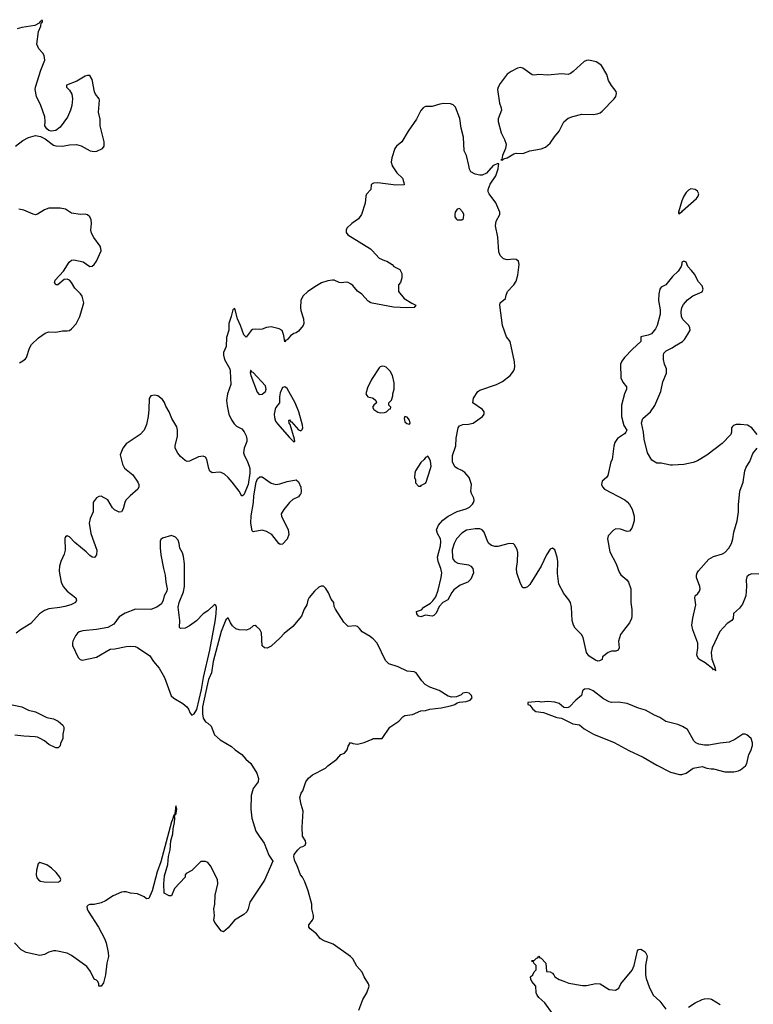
# Model space of a CAD drawing. Header units: inches. Extents: x 2323201 to 2563958, y 895391 to 1023096.
# Tile 88 of 196: x 2426892 to 2433362, y 1002609 to 1011286. Entities that reach past the tile are written whole.
import ezdxf

# ---------------------------------------------------------------- set-up
doc = ezdxf.new("R2010")
doc.units = ezdxf.units.IN
doc.header["$MEASUREMENT"] = 0
for name, color, linetype in [('C4020', 7, 'Continuous'), ('C4021', 7, 'Continuous'), ('C4030', 7, 'Continuous'), ('C4031', 7, 'Continuous')]:
    doc.layers.add(name, color=color, linetype=linetype)

msp = doc.modelspace()

# ---------------------------------------------------------------- linework, layer by layer
at = {"layer": 'C4020', "color": 5}
for points, elevation in [([(2429999.9, 1009840.1), (2429990.5, 1009830), (2429987.7, 1009790), (2429950, 1009748.7), (2429944.4, 1009730), (2429939.3, 1009670), (2429905.5, 1009570), (2429880.7, 1009530), (2429821, 1009490), (2429776, 1009450), (2429770.8, 1009430), (2429770.8, 1009410), (2429786.8, 1009390), (2429987.1, 1009267.1), (2430000, 1009253)], 120), ([(2426890, 1008262.9), (2426920.7, 1008279.3), (2426942.2, 1008297.8), (2426950.9, 1008310), (2426979.4, 1008390), (2426996.8, 1008423.2), (2427056.9, 1008483.1), (2427117.8, 1008522.2), (2427150, 1008535.3), (2427210, 1008532.2), (2427270, 1008543.8), (2427310, 1008543), (2427330, 1008547.7), (2427350, 1008560.7), (2427390, 1008604.9), (2427421, 1008670), (2427453, 1008770), (2427456.3, 1008790), (2427442.9, 1008850), (2427429.5, 1008870), (2427379.6, 1008919.6), (2427348.7, 1008970), (2427330, 1008991), (2427310, 1008999.8), (2427283.6, 1008996.4), (2427228.9, 1008948.9), (2427210, 1008948), (2427199, 1008970), (2427204, 1008990), (2427279.3, 1009070), (2427329.5, 1009150.5), (2427350, 1009166.8), (2427370, 1009170.7), (2427450.7, 1009150.7), (2427510, 1009111), (2427530, 1009114), (2427550, 1009127.7), (2427570, 1009157.3), (2427609.7, 1009250), (2427608.6, 1009270), (2427600.3, 1009290), (2427545.9, 1009365.9), (2427525.3, 1009405.3), (2427519.8, 1009430), (2427525.1, 1009490), (2427522.5, 1009522.5), (2427510, 1009549.4), (2427490, 1009565.6), (2427470, 1009571.3), (2427429.6, 1009569.6), (2427350, 1009579.5), (2427294.9, 1009614.9), (2427250, 1009624.5), (2427150, 1009623.7), (2427111.3, 1009610), (2427050, 1009571.8), (2427030, 1009567.3), (2427010, 1009571.8), (2426930, 1009607.3), (2426883.5, 1009616.5)], 120), ([(2430000, 1008787.5), (2429990, 1008789.3), (2429964.4, 1008804.4), (2429910, 1008866), (2429870, 1008892.7), (2429830, 1008942.7), (2429810, 1008959.3), (2429790, 1008969.3), (2429770, 1008972.7), (2429730, 1008966), (2429710, 1008969.3), (2429666, 1008990), (2429650, 1008991.5), (2429610, 1008984.4), (2429554.1, 1008965.9), (2429510, 1008941.1), (2429432.4, 1008890), (2429390.3, 1008850), (2429371.7, 1008810), (2429367, 1008750), (2429370, 1008722), (2429395.5, 1008650), (2429399.3, 1008610), (2429392.4, 1008590), (2429350, 1008540.9), (2429330, 1008527), (2429310, 1008520.7), (2429280.5, 1008499.5), (2429250, 1008464.2), (2429238, 1008462), (2429230, 1008448), (2429222.7, 1008502.7), (2429205.7, 1008545.7), (2429181.4, 1008561.4), (2429110, 1008579.5), (2429070, 1008573.6), (2429030, 1008557.4), (2429010, 1008554.6), (2428970, 1008558.7), (2428945.5, 1008554.5), (2428933.9, 1008546.1), (2428890, 1008487.6), (2428870, 1008507.6), (2428840.4, 1008590), (2428812.2, 1008650), (2428790, 1008742), (2428771.8, 1008728.2), (2428757.9, 1008670), (2428737, 1008610), (2428735.9, 1008550), (2428715.8, 1008484.2), (2428714, 1008406), (2428690, 1008352.7), (2428689.5, 1008329.5), (2428698.8, 1008290), (2428744.4, 1008210), (2428749, 1008190), (2428752.6, 1008070), (2428725, 1007990), (2428716.8, 1007930), (2428721.6, 1007881.6), (2428737.5, 1007810), (2428759.5, 1007759.5), (2428783, 1007723), (2428804.6, 1007704.6), (2428850, 1007678.9), (2428872.7, 1007652.7), (2428890, 1007617.3), (2428896.5, 1007590), (2428896.5, 1007570), (2428872.1, 1007510), (2428866.2, 1007470), (2428870.2, 1007450), (2428901.5, 1007390), (2428915.8, 1007350), (2428920.7, 1007330), (2428921.1, 1007290), (2428905.5, 1007190), (2428870, 1007098.4), (2428850, 1007086.6), (2428828, 1007130), (2428766.6, 1007210), (2428731.7, 1007251.7), (2428699.6, 1007279.6), (2428670, 1007295.5), (2428650, 1007299.8), (2428590, 1007293.6), (2428570, 1007306), (2428558.9, 1007330), (2428542, 1007410), (2428530, 1007431.8), (2428510, 1007438.4), (2428470, 1007434.5), (2428390, 1007396), (2428370, 1007392.7), (2428350, 1007400.9), (2428310, 1007436.2), (2428285.4, 1007465.4), (2428263.8, 1007510), (2428262.2, 1007530), (2428283.7, 1007616.3), (2428284.8, 1007670), (2428277.5, 1007697.5), (2428233.5, 1007770), (2428209.7, 1007830), (2428180.5, 1007880.5), (2428170, 1007911.5), (2428150, 1007939.7), (2428110, 1007972.6), (2428082, 1007978), (2428048.7, 1007971.3), (2428032.8, 1007947.2), (2428031.7, 1007851.7), (2428026, 1007790), (2428010, 1007719), (2427990.3, 1007670), (2427954.4, 1007630), (2427831.4, 1007548.6), (2427801.6, 1007510), (2427778, 1007450), (2427799.6, 1007370), (2427815.1, 1007335.1), (2427890, 1007275.8), (2427935.3, 1007210), (2427942, 1007190), (2427942, 1007170), (2427932.7, 1007150), (2427864.9, 1007090), (2427829.2, 1007050.8), (2427818.3, 1007030), (2427804.8, 1006975.2), (2427790, 1006949.3), (2427770, 1006944.5), (2427727.5, 1006967.5), (2427710, 1006984.5), (2427670, 1007053.3), (2427610, 1007086.6), (2427590, 1007085.2), (2427570, 1007073.2), (2427542.4, 1007037.6), (2427539.1, 1007030), (2427540.3, 1006950), (2427513, 1006890), (2427503.5, 1006850), (2427519, 1006759), (2427573.7, 1006610), (2427570.3, 1006569.7), (2427552.2, 1006547.8), (2427530, 1006549.5), (2427510, 1006563.6), (2427477.3, 1006597.3), (2427377.3, 1006677.3), (2427330, 1006729.6), (2427310, 1006737.6), (2427297.3, 1006730), (2427290, 1006715.3), (2427291.8, 1006610), (2427284, 1006576), (2427254.7, 1006510), (2427243.8, 1006470), (2427240.7, 1006430), (2427245.4, 1006390), (2427258.2, 1006330), (2427275.8, 1006290), (2427310, 1006248.9), (2427386, 1006190), (2427393.4, 1006170), (2427384.9, 1006150), (2427342, 1006130), (2427290, 1006114.8), (2427245.2, 1006105.2), (2427150, 1006095.3), (2427110, 1006079.2), (2427065.3, 1006050), (2426990, 1005964.7), (2426900.5, 1005910), (2426860.2, 1005879.8)], 120), ([(2430000, 1008124.3), (2429990.4, 1008110), (2429958, 1008042), (2429945.5, 1007990), (2429952.8, 1007972.8), (2429963.4, 1007963.4), (2430000, 1007953.3)], 140), ([(2430000, 1005836.7), (2429983.5, 1005850), (2429913.7, 1005890), (2429890, 1005922), (2429870, 1005939.5), (2429850, 1005945.1), (2429790, 1005939), (2429750, 1005975.3), (2429676, 1006090), (2429664.7, 1006115.3), (2429661.2, 1006150), (2429640.1, 1006180.1), (2429615.3, 1006235.3), (2429593.3, 1006273.3), (2429570, 1006294), (2429550, 1006293.2), (2429530, 1006286), (2429490.7, 1006250), (2429445.8, 1006194.1), (2429433, 1006170), (2429423, 1006130), (2429400.5, 1006090), (2429377.3, 1006030), (2429301.1, 1005938.9), (2429224.1, 1005875.9), (2429190, 1005837.2), (2429110, 1005764), (2429073.2, 1005746.8), (2429050, 1005749), (2429030, 1005768.7), (2429023.9, 1005883.9), (2429010, 1005913.2), (2428979.1, 1005939.1), (2428970, 1005946), (2428950, 1005942.9), (2428921.1, 1005918.9), (2428890, 1005906), (2428827.9, 1005907.9), (2428799.1, 1005919.1), (2428770, 1005942.9), (2428749.7, 1005970), (2428730, 1006015.3), (2428710, 1005997.6), (2428670, 1005895.6), (2428599.6, 1005630), (2428583.7, 1005530), (2428558.1, 1005470), (2428547.5, 1005432.5), (2428503.2, 1005230), (2428504.2, 1005170), (2428510.5, 1005130), (2428530, 1005097.3), (2428550, 1005087.3), (2428580.5, 1005060.5), (2428610, 1004984.7), (2428660.5, 1004940.5), (2428759.8, 1004879.8), (2428791.3, 1004850), (2428851, 1004810), (2428886, 1004770), (2428931, 1004730), (2428984.5, 1004644.5), (2428998, 1004598), (2428994.8, 1004570), (2428951.3, 1004510), (2428934.8, 1004450), (2428930.6, 1004330), (2428939.1, 1004250), (2428975.9, 1004135.9), (2429002.8, 1004090), (2429047.3, 1004030), (2429090, 1003922), (2429124.7, 1003870), (2429050, 1003702), (2428922.8, 1003510), (2428906.8, 1003450), (2428895.2, 1003424.8), (2428870, 1003399.3), (2428786.8, 1003350), (2428730, 1003284), (2428690, 1003248.7), (2428670, 1003255.3), (2428614, 1003330), (2428605.2, 1003350), (2428609, 1003390), (2428605.2, 1003450), (2428613.2, 1003490), (2428617.2, 1003570), (2428638, 1003670), (2428637, 1003710), (2428574, 1003830), (2428550, 1003858), (2428530, 1003868), (2428490, 1003866), (2428410, 1003788), (2428359.6, 1003760.4), (2428352, 1003750), (2428350.9, 1003729.1), (2428258, 1003630), (2428230, 1003566), (2428210, 1003566), (2428167.3, 1003587.3), (2428162.6, 1003670), (2428170, 1003742), (2428199.2, 1003840.8), (2428203.5, 1003910), (2428218.5, 1003970), (2428225.7, 1004050), (2428242, 1004110), (2428245.4, 1004154.6), (2428257.2, 1004210), (2428260.9, 1004250), (2428258, 1004278), (2428250, 1004275.3), (2428241.1, 1004238.9), (2428230, 1004217.2), (2428136.6, 1003863.4), (2428105, 1003775), (2428059, 1003610), (2428030, 1003541.2), (2428010, 1003539), (2427990, 1003557.2), (2427930, 1003581.2), (2427870, 1003589), (2427830, 1003601.2), (2427810, 1003601.2), (2427790, 1003597.2), (2427716.7, 1003563.3), (2427650, 1003521.2), (2427610, 1003502.7), (2427550, 1003489.4), (2427510.8, 1003489.2), (2427496.9, 1003483.1), (2427484.7, 1003470), (2427486, 1003450), (2427494.8, 1003430), (2427586.8, 1003290), (2427639.3, 1003190), (2427654, 1003150), (2427673.7, 1003066.3), (2427676.3, 1003030), (2427661.6, 1002970), (2427650, 1002868), (2427630, 1002798), (2427610, 1002768.7), (2427589.1, 1002769.1), (2427588.7, 1002790), (2427582, 1002810), (2427570, 1002822), (2427549.1, 1002829.1), (2427517.5, 1002897.5), (2427483.2, 1002943.2), (2427350, 1003039), (2427310, 1003059), (2427210, 1003079), (2427190, 1003079), (2427150, 1003069), (2427110, 1003049.2), (2427070, 1003039), (2426950, 1003065.2), (2426904, 1003090), (2426845.2, 1003150)], 140), ([(2426770, 1005261.1), (2426910, 1005230.3), (2426970, 1005202.4), (2427030, 1005184.9), (2427130, 1005136.3), (2427190, 1005126), (2427230, 1005104.7), (2427271.3, 1005070), (2427281, 1005050), (2427281, 1005030), (2427271.3, 1004990), (2427272, 1004950), (2427252.7, 1004907.3), (2427250, 1004886), (2427232, 1004868), (2427210, 1004869), (2427150, 1004897.2), (2427109.5, 1004929.5), (2427071.9, 1004951.9), (2427050, 1004962.7), (2427027.2, 1004967.2), (2426930, 1004972), (2426850, 1004981.6)], 120), ([(2429883.2, 1002556.8), (2429917.2, 1002650), (2429954, 1002710), (2429975.3, 1002770), (2429968.7, 1002790), (2429929.2, 1002850), (2429911.7, 1002891.7), (2429864.8, 1002944.8), (2429829.6, 1003009.6), (2429810, 1003029.3), (2429657.5, 1003137.5), (2429568.7, 1003170), (2429542, 1003190), (2429509.3, 1003229.3), (2429454.2, 1003274.2), (2429441.2, 1003290), (2429441.2, 1003310), (2429474, 1003350), (2429482, 1003370), (2429482, 1003390), (2429469, 1003450), (2429468.4, 1003491.6), (2429437.2, 1003610), (2429406.8, 1003686.8), (2429385.2, 1003730), (2429369.3, 1003750), (2429336.6, 1003836.6), (2429319.3, 1003870), (2429309, 1003910), (2429314, 1003930), (2429344, 1003970), (2429367, 1003993), (2429390, 1003998.8), (2429408.7, 1004010), (2429415.1, 1004030), (2429412, 1004050), (2429386, 1004090), (2429382.7, 1004170), (2429393.2, 1004310), (2429373.2, 1004370), (2429364, 1004430), (2429374, 1004470), (2429388.7, 1004490), (2429415.3, 1004570), (2429438.6, 1004601.4), (2429475.3, 1004630), (2429588.7, 1004690), (2429608.7, 1004710), (2429689.4, 1004770.6), (2429724, 1004810), (2429756.9, 1004823.1), (2429780.7, 1004850), (2429790, 1004884.7), (2429810, 1004916), (2429830, 1004906), (2429870, 1004901), (2429930, 1004916), (2430000, 1004946.6)], 140)]:
    msp.add_lwpolyline(points, dxfattribs=dict(at, elevation=elevation))
for points, elevation in [([(2428930, 1008195.4), (2428926.2, 1008193.8), (2428924.6, 1008175.4), (2428929.6, 1008150), (2428984.9, 1008004.9), (2429004.3, 1007984.3), (2429030, 1007985.4), (2429059.2, 1008010), (2429066.8, 1008030), (2429058.4, 1008058.4), (2428950, 1008177.4), (2428940.9, 1008180.9)], 140), ([(2429230, 1008051.9), (2429210, 1008045), (2429190, 1007998.4), (2429183.6, 1007963.6), (2429183.5, 1007910), (2429150, 1007866.9), (2429145.3, 1007854.7), (2429137.3, 1007810), (2429139.1, 1007779.1), (2429148.7, 1007748.7), (2429165, 1007725), (2429270, 1007602.8), (2429310, 1007566), (2429317.2, 1007570), (2429315.8, 1007590), (2429277.3, 1007717.3), (2429269.1, 1007730), (2429265.6, 1007754.4), (2429270, 1007760.7), (2429283.4, 1007743.4), (2429290, 1007743.1), (2429350, 1007672), (2429370, 1007661.3), (2429384.2, 1007675.8), (2429388.3, 1007690), (2429386.1, 1007713.9), (2429353.4, 1007830), (2429320.2, 1007910), (2429250, 1008034.6)], 140), ([(2429150, 1007188.9), (2429185.7, 1007194.3), (2429250, 1007217.4), (2429330, 1007230.3), (2429350, 1007214.4), (2429370, 1007166), (2429375.1, 1007130), (2429370, 1007107.8), (2429362.7, 1007097.3), (2429350, 1007082), (2429302, 1007058), (2429270, 1007029.7), (2429220.3, 1006970), (2429199.3, 1006930), (2429201.6, 1006910), (2429260.3, 1006790), (2429267, 1006750), (2429250, 1006709.4), (2429210, 1006665.2), (2429190, 1006662), (2429178, 1006670), (2429115.1, 1006750), (2429070, 1006776.9), (2429030, 1006787.4), (2428950, 1006772.7), (2428942.8, 1006782.8), (2428931.9, 1006850), (2428933.4, 1006913.4), (2428953.2, 1007030), (2428955.7, 1007090), (2428976.5, 1007210), (2428990, 1007240.9), (2429010, 1007258), (2429030, 1007256.5), (2429110, 1007200.3)], 120), ([(2428230, 1006739), (2428150, 1006717.2), (2428136.3, 1006703.7), (2428130.6, 1006689.4), (2428130.5, 1006630.5), (2428138, 1006570), (2428159.3, 1006450), (2428174.9, 1006390), (2428180.5, 1006330), (2428193.4, 1006270), (2428190.6, 1006249.4), (2428164.7, 1006210), (2428157.3, 1006170), (2428141.6, 1006138.4), (2428101, 1006110), (2428050, 1006089.6), (2427914, 1006090), (2427823.4, 1006056.6), (2427770, 1006024), (2427721.6, 1005958.4), (2427670.4, 1005929.6), (2427568.7, 1005911.3), (2427450, 1005899.6), (2427418, 1005890), (2427401.3, 1005878.7), (2427384.1, 1005855.9), (2427360.7, 1005810), (2427356.3, 1005790), (2427359.1, 1005770), (2427406.6, 1005666.6), (2427426.2, 1005646.2), (2427443, 1005643), (2427570, 1005668.2), (2427690, 1005737.3), (2427730, 1005740.7), (2427830, 1005762), (2427870, 1005764.9), (2427910, 1005762), (2427930, 1005753.4), (2428038.8, 1005678.8), (2428070.7, 1005630), (2428122, 1005570), (2428167.7, 1005490), (2428228.1, 1005328.1), (2428250, 1005306), (2428330, 1005258.8), (2428366.8, 1005230), (2428380.5, 1005210), (2428394.4, 1005174.4), (2428410, 1005157.3), (2428430, 1005167.3), (2428452.9, 1005207.1), (2428496.5, 1005383.5), (2428513.7, 1005490), (2428568.1, 1005730), (2428616.7, 1005983.3), (2428626.1, 1006050), (2428628.2, 1006108.2), (2428622.9, 1006122.9), (2428610, 1006132), (2428550, 1006075.1), (2428510.6, 1006049.4), (2428450, 1005989), (2428390, 1005944), (2428350, 1005924), (2428310, 1005922), (2428302, 1005930), (2428305.2, 1005990), (2428289.4, 1006110), (2428298, 1006150), (2428337.5, 1006242.5), (2428346, 1006290), (2428346, 1006490), (2428335.6, 1006555.6), (2428326.5, 1006586.5), (2428302.9, 1006630), (2428299.5, 1006670), (2428290, 1006698), (2428265.6, 1006725.6)], 140), ([(2428270, 1004358), (2428261, 1004290), (2428261, 1004281), (2428270, 1004278), (2428277, 1004330)], 140), ([(2427070, 1003859), (2427054, 1003846), (2427040.4, 1003790), (2427037.6, 1003750), (2427044, 1003724), (2427062.3, 1003702.3), (2427074.4, 1003694.4), (2427108.5, 1003688.5), (2427230, 1003686), (2427250, 1003694), (2427254, 1003710), (2427246, 1003730), (2427214.5, 1003770), (2427172.3, 1003810), (2427130, 1003837)], 140)]:
    msp.add_lwpolyline(points, close=True, dxfattribs=dict(at, elevation=elevation))
at = {"layer": 'C4021', "color": 5, "elevation": 120}
msp.add_lwpolyline([(2426855.1, 1010170), (2426920, 1010220), (2426970, 1010247.1), (2427030, 1010264), (2427076.4, 1010256.4), (2427115.6, 1010235.6), (2427190, 1010179.3), (2427210, 1010173), (2427270, 1010170.5), (2427330, 1010183.8), (2427394, 1010186), (2427434.4, 1010174.4), (2427514, 1010130), (2427550, 1010123.9), (2427571.7, 1010128.3), (2427622, 1010150), (2427638, 1010170), (2427637.6, 1010210), (2427602.9, 1010350), (2427600.9, 1010410), (2427587.6, 1010470), (2427595.9, 1010575.9), (2427592.3, 1010590), (2427560.9, 1010630), (2427552.3, 1010650), (2427530, 1010758), (2427510, 1010793.2), (2427490, 1010795.1), (2427470, 1010787.3), (2427395.9, 1010744.1), (2427304, 1010710), (2427304.9, 1010690), (2427330, 1010666), (2427351.4, 1010630), (2427356.5, 1010590), (2427351.1, 1010530), (2427339.7, 1010490), (2427313.1, 1010426.9), (2427250, 1010338), (2427210.4, 1010309.6), (2427170, 1010303.6), (2427149.6, 1010309.7), (2427130, 1010322.7), (2427112.7, 1010350), (2427118, 1010390), (2427112.6, 1010430), (2427079.1, 1010530), (2427039.1, 1010610), (2427028.5, 1010670), (2427030.9, 1010690), (2427078.7, 1010841.3), (2427113.1, 1010930), (2427108, 1010970), (2427096.9, 1010990), (2427060.7, 1011030), (2427042, 1011070), (2427057.6, 1011182.4), (2427077.2, 1011230), (2427082, 1011258), (2427090, 1011262), (2427092.7, 1011270), (2427090, 1011286), (2427085.4, 1011274.6), (2427074, 1011270), (2427074, 1011266), (2427070, 1011268), (2427063.5, 1011256.5), (2427024.5, 1011235.5), (2426910, 1011217), (2426870, 1011206)], dxfattribs=at)
at = {"layer": 'C4030', "color": 5}
for points, elevation in [([(2430176.9, 1010000), (2430177.5, 1009997.5), (2430217.8, 1009937.8), (2430266.8, 1009890), (2430281, 1009850), (2430282, 1009830), (2430210, 1009827.1), (2430051.7, 1009848.3), (2430013.5, 1009846.5), (2429999.9, 1009840.1)], 120), ([(2433394.5, 1007630), (2433349.4, 1007690), (2433310, 1007711.3), (2433250, 1007718.9), (2433210, 1007718.7), (2433186.8, 1007710), (2433178.8, 1007701.2), (2433170.7, 1007690), (2433170.7, 1007650), (2433162.8, 1007630), (2433086, 1007550), (2432952.5, 1007447.5), (2432870, 1007397.2), (2432830, 1007382.7), (2432750, 1007366), (2432650, 1007359), (2432630, 1007359), (2432550, 1007379), (2432510, 1007379), (2432465.6, 1007405.6), (2432429.3, 1007469.3), (2432399, 1007590), (2432394, 1007650), (2432374.6, 1007734.6), (2432387.2, 1007772.8), (2432454, 1007830), (2432493.8, 1007886.2), (2432546.6, 1008010), (2432564.1, 1008095.9), (2432595.3, 1008170), (2432595.3, 1008210), (2432579, 1008250), (2432569.2, 1008290), (2432569, 1008330), (2432573.6, 1008346.4), (2432592.9, 1008367.1), (2432647.3, 1008392.7), (2432665.2, 1008410), (2432737.2, 1008450), (2432753.4, 1008466.6), (2432785.6, 1008514.4), (2432803.7, 1008550), (2432802.9, 1008570), (2432794, 1008590), (2432742, 1008642), (2432727.8, 1008667.8), (2432725.1, 1008710), (2432730.9, 1008750), (2432744.8, 1008775.2), (2432782.4, 1008817.6), (2432829, 1008851), (2432910, 1008888.9), (2432919.1, 1008910), (2432910, 1008939.6), (2432877.2, 1008977.2), (2432842, 1009042), (2432816.5, 1009076.5), (2432784, 1009110), (2432768.4, 1009148.4), (2432750, 1009158), (2432732, 1009148), (2432732, 1009132), (2432724, 1009110), (2432699.1, 1009070), (2432650, 1009021.6), (2432590, 1008949.3), (2432550.4, 1008929.6), (2432538.4, 1008910), (2432529.1, 1008870.9), (2432526.8, 1008810), (2432539.3, 1008730), (2432540.2, 1008690), (2432514, 1008590), (2432499.3, 1008560.7), (2432462.6, 1008517.4), (2432434.4, 1008505.6), (2432371, 1008490), (2432370, 1008449), (2432296.8, 1008383.2), (2432226.8, 1008310), (2432202.8, 1008277.2), (2432190.6, 1008250), (2432194, 1008130), (2432210.5, 1008090.5), (2432242, 1008050), (2432242, 1008030), (2432224.9, 1007990), (2432200.7, 1007890), (2432198.8, 1007790), (2432221, 1007710), (2432246, 1007670), (2432238, 1007650), (2432224.5, 1007635.5), (2432163.5, 1007596.5), (2432139.8, 1007560.2), (2432131.1, 1007528.9), (2432116, 1007410), (2432106, 1007390), (2432078.8, 1007270), (2432066, 1007250), (2432030, 1007219), (2432023, 1007190), (2432030.5, 1007170), (2432050.6, 1007150), (2432230, 1007053.4), (2432250, 1007038.4), (2432270, 1007013), (2432292.1, 1006972.1), (2432310.3, 1006910), (2432310.3, 1006870), (2432299.6, 1006830), (2432290, 1006803.7), (2432270, 1006778.7), (2432250, 1006774.3), (2432190, 1006795.6), (2432150, 1006797.7), (2432130, 1006787.8), (2432082.3, 1006737.7), (2432074.9, 1006710), (2432096.2, 1006596.2), (2432151.6, 1006490), (2432177.8, 1006417.8), (2432193.5, 1006393.5), (2432247.3, 1006350), (2432262, 1006330), (2432282, 1006270), (2432282, 1006150), (2432290.6, 1006089.4), (2432290.8, 1006030), (2432286.8, 1006010), (2432270, 1005969.2), (2432215.8, 1005904.2), (2432191.8, 1005868.2), (2432173.4, 1005810), (2432177.3, 1005750), (2432170.7, 1005729.3), (2432150, 1005722), (2432110, 1005722), (2432082, 1005710), (2432032, 1005670), (2432030, 1005648), (2432004.7, 1005635.3), (2431990, 1005634), (2431970, 1005641.2), (2431924, 1005670), (2431910, 1005681.2), (2431890, 1005709), (2431862.6, 1005842.6), (2431847.9, 1005868), (2431790, 1005922.9), (2431775.8, 1005950), (2431765.4, 1005990), (2431759.2, 1006110), (2431749, 1006149), (2431734.6, 1006174.6), (2431689.7, 1006230), (2431646.4, 1006310), (2431633.6, 1006406.4), (2431638, 1006510), (2431630.7, 1006550.7), (2431610, 1006613.2), (2431590, 1006629.2), (2431570, 1006619), (2431539.1, 1006570), (2431490, 1006468.7), (2431390, 1006308), (2431370, 1006288), (2431350, 1006278), (2431330, 1006278), (2431310, 1006318), (2431276, 1006410), (2431272.7, 1006450), (2431280.9, 1006510), (2431283.7, 1006590), (2431278, 1006618), (2431257, 1006657), (2431245.6, 1006665.6), (2431210, 1006669.3), (2431110, 1006643.7), (2431083.2, 1006643.2), (2431052.1, 1006652.1), (2431030, 1006669.2), (2431018, 1006690), (2430989.3, 1006770), (2430969.6, 1006789.6), (2430950, 1006797.6), (2430910, 1006799.6), (2430831.9, 1006788.1), (2430790, 1006761.6), (2430743.7, 1006710), (2430722.6, 1006670), (2430705.7, 1006614.3), (2430707.8, 1006547.8), (2430714.9, 1006530), (2430730.3, 1006510.3), (2430756.5, 1006496.5), (2430850, 1006480.4), (2430870.6, 1006470), (2430887.7, 1006450), (2430893.4, 1006410), (2430870, 1006355.3), (2430844.7, 1006330), (2430776.7, 1006303.3), (2430719.8, 1006260.2), (2430702, 1006238), (2430666.8, 1006173.2), (2430624.7, 1006150), (2430590, 1006115.3), (2430565.4, 1006054.6), (2430545.4, 1006034.6), (2430530, 1006029), (2430470, 1006038), (2430430, 1006024), (2430410, 1006028.7), (2430395.3, 1006050), (2430390, 1006071), (2430435.3, 1006084.7), (2430455.3, 1006110), (2430516.1, 1006143.9), (2430536.6, 1006163.4), (2430561.3, 1006198.7), (2430582.7, 1006257.3), (2430609.7, 1006370), (2430614.3, 1006410), (2430606.9, 1006450), (2430582, 1006510), (2430575.4, 1006550), (2430602.4, 1006650), (2430607, 1006687), (2430602.7, 1006710), (2430578, 1006758), (2430569.1, 1006789.1), (2430584.5, 1006830), (2430623.7, 1006876.3), (2430670, 1006910.4), (2430750, 1006953.1), (2430830, 1006976), (2430858.4, 1006990), (2430884.9, 1007015.1), (2430894.3, 1007030), (2430898.9, 1007050), (2430898, 1007070), (2430875.6, 1007110), (2430869.7, 1007129.7), (2430876.9, 1007190), (2430856.1, 1007250), (2430816.4, 1007296.4), (2430790, 1007314), (2430751.8, 1007330), (2430730, 1007346.9), (2430709.9, 1007389.9), (2430710, 1007446), (2430737.4, 1007530), (2430741.7, 1007598.3), (2430759.3, 1007690), (2430770, 1007706), (2430800.2, 1007719.8), (2430850, 1007722), (2430890, 1007730.6), (2430973.2, 1007790), (2430989.3, 1007810), (2430989.3, 1007830), (2430974, 1007850), (2430888.7, 1007910), (2430894, 1007950), (2430931.9, 1008008.1), (2430950, 1008020.7), (2431097.2, 1008070), (2431150, 1008098.7), (2431218.7, 1008150), (2431246.3, 1008190), (2431254.7, 1008210), (2431258, 1008230), (2431255.6, 1008270), (2431217.2, 1008450), (2431184, 1008490), (2431149.7, 1008589.7), (2431125.1, 1008770), (2431130, 1008791), (2431177.2, 1008830), (2431181.5, 1008858.5), (2431193.2, 1008890), (2431249.3, 1008950), (2431270, 1008981), (2431284.6, 1009035.4), (2431295.8, 1009130), (2431290, 1009159), (2431270, 1009174), (2431250, 1009176.2), (2431189.6, 1009169.6), (2431158.9, 1009178.9), (2431130, 1009209), (2431118.9, 1009238.9), (2431108, 1009370), (2431087.3, 1009470), (2431094.5, 1009510), (2431127.6, 1009570), (2431125.4, 1009590), (2431091.6, 1009671.6), (2431031.7, 1009750), (2431024.7, 1009770), (2431024.1, 1009790), (2431042.3, 1009837.7), (2431091.8, 1009910), (2431112.7, 1009972.7), (2431115, 1010000)], 120), ([(2431068.9, 1010000), (2431007.9, 1009932.1), (2430970, 1009916), (2430950, 1009915.1), (2430910, 1009925.1), (2430870, 1009946), (2430859.3, 1009970), (2430852.7, 1010000)], 120), ([(2430000, 1009253), (2430063.4, 1009183.4), (2430110, 1009162.8), (2430130, 1009158.8), (2430178, 1009130), (2430191.1, 1009111.1), (2430243.6, 1009083.6), (2430262, 1009050), (2430262, 1009010), (2430251.3, 1008970), (2430232, 1008950), (2430231.3, 1008890), (2430282.8, 1008830), (2430350, 1008786.8), (2430384.7, 1008770), (2430372, 1008750), (2430307.6, 1008747.6), (2430190, 1008751.8), (2430000, 1008787.5)], 120), ([(2430000, 1007953.3), (2430010, 1007950.6), (2430033.4, 1007930), (2430038, 1007910), (2430016, 1007890), (2430004, 1007870), (2430016, 1007850), (2430050, 1007826), (2430070, 1007821), (2430110, 1007824.7), (2430126, 1007830), (2430150, 1007854), (2430162, 1007858), (2430166, 1007870), (2430146, 1007890), (2430146, 1007910), (2430170, 1007934), (2430182, 1007970), (2430182, 1007990), (2430194, 1008030), (2430193.6, 1008086.4), (2430179.3, 1008150), (2430159.3, 1008190), (2430122.8, 1008222.8), (2430110, 1008229.6), (2430090, 1008231.3), (2430070, 1008225.4), (2430062.4, 1008217.6), (2430000, 1008124.3)], 140), ([(2433410, 1006400.5), (2433350, 1006402.6), (2433326.3, 1006393.7), (2433305.4, 1006374.6), (2433297.4, 1006350), (2433302.4, 1006290), (2433294.9, 1006210), (2433265.2, 1006134.8), (2433241.1, 1006098.9), (2433186.4, 1006053.6), (2433184.7, 1006010), (2433171.3, 1005990), (2433130, 1005964), (2433065.5, 1005894.5), (2432998, 1005750), (2432990.5, 1005710), (2432994.9, 1005650), (2433019.1, 1005590), (2433024.7, 1005570), (2433022, 1005562), (2433030, 1005548), (2433018, 1005558), (2433010, 1005555.3), (2433004.5, 1005564.5), (2432937.5, 1005617.5), (2432881.2, 1005650), (2432869, 1005670), (2432864, 1005690), (2432873.1, 1005746.9), (2432873.3, 1005790), (2432828.7, 1005910), (2432820.9, 1005950), (2432827.3, 1006012.7), (2432855.1, 1006130), (2432845.2, 1006190), (2432849.1, 1006209.1), (2432872.7, 1006230), (2432886, 1006250), (2432891.6, 1006270), (2432889.5, 1006290), (2432861.6, 1006370), (2432859.6, 1006390), (2432865.6, 1006410), (2432878.4, 1006430), (2432970, 1006530.4), (2433010, 1006555.8), (2433090, 1006578.3), (2433109.8, 1006590.2), (2433144.4, 1006630), (2433169.8, 1006670.2), (2433182, 1006710), (2433189.7, 1006770), (2433219.7, 1006870), (2433229.8, 1006950), (2433229.8, 1007010.2), (2433242, 1007130), (2433271.3, 1007210), (2433285.6, 1007310), (2433298.3, 1007341.7), (2433330, 1007391), (2433357.7, 1007462.3), (2433394.5, 1007510)], 120), ([(2430000, 1004946.6), (2430010, 1004951), (2430087.3, 1004952.7), (2430155.3, 1005050), (2430236.6, 1005103.4), (2430270, 1005141), (2430290, 1005154), (2430357.5, 1005162.5), (2430430, 1005194.4), (2430470, 1005197.6), (2430510, 1005210.3), (2430610, 1005221.1), (2430690, 1005238.4), (2430728.7, 1005250), (2430750, 1005266), (2430770, 1005272), (2430830, 1005278), (2430866, 1005290), (2430882, 1005310), (2430875.3, 1005330), (2430855.3, 1005350), (2430830, 1005358), (2430801, 1005350), (2430784.4, 1005335.6), (2430742.8, 1005317.2), (2430703.4, 1005316.6), (2430670, 1005323.1), (2430590, 1005375.5), (2430510, 1005404.5), (2430468.6, 1005428.6), (2430438.2, 1005458.2), (2430389.5, 1005530), (2430370, 1005538.7), (2430310, 1005545.3), (2430230, 1005582.3), (2430148.7, 1005608.7), (2430119.1, 1005639), (2430043.1, 1005790), (2430010, 1005828.6), (2430000, 1005836.7)], 140), ([(2431590, 1002528.7), (2431522.7, 1002622.7), (2431469.3, 1002670), (2431455.3, 1002690), (2431448, 1002710), (2431444, 1002770), (2431409, 1002810), (2431399, 1002830), (2431398, 1002850), (2431418, 1002870), (2431430, 1002894), (2431447.3, 1002912.7), (2431446, 1002950), (2431426, 1002970), (2431422, 1002982), (2431406, 1002990), (2431410, 1002994), (2431430, 1002994), (2431450, 1003014), (2431462, 1003018), (2431470, 1003034), (2431478, 1003018), (2431490, 1003014), (2431532, 1002970), (2431538, 1002898), (2431570, 1002894), (2431590, 1002882), (2431602, 1002870), (2431611.3, 1002850), (2431650, 1002826), (2431690, 1002814), (2431733.7, 1002793.7), (2431853.9, 1002773.9), (2431890, 1002773.4), (2431971.9, 1002791.9), (2432010, 1002790.3), (2432090, 1002740.4), (2432145.6, 1002734.4), (2432175.3, 1002750), (2432193.2, 1002790), (2432294, 1002910), (2432311.5, 1002950), (2432340.2, 1003079.8), (2432348.9, 1003091.1), (2432370, 1003094), (2432406.8, 1003070), (2432422.5, 1003042.5), (2432424.9, 1003030), (2432410.4, 1002950.4), (2432410.4, 1002870), (2432416.7, 1002836.7), (2432443.1, 1002763.1), (2432479.5, 1002690), (2432536.5, 1002636.5), (2432590, 1002565.5)], 120), ([(2432790, 1002584.7), (2432850, 1002622.9), (2432910, 1002651.2), (2432930, 1002657.3), (2432970, 1002660.3), (2432993.1, 1002653.1), (2433070, 1002608)], 120)]:
    msp.add_lwpolyline(points, dxfattribs=dict(at, elevation=elevation))
for points, elevation in [([(2432810, 1009795.6), (2432790, 1009783.7), (2432770, 1009762.7), (2432748.5, 1009730), (2432730.5, 1009690), (2432702, 1009590), (2432702, 1009582), (2432710, 1009574), (2432715.3, 1009584.7), (2432730, 1009591.3), (2432737.5, 1009602.5), (2432859.7, 1009710), (2432875.4, 1009730), (2432882.4, 1009750), (2432870, 1009776.2), (2432848.7, 1009790)], 120), ([(2430770, 1009622.7), (2430750, 1009615.1), (2430733, 1009590), (2430728.7, 1009570), (2430730.5, 1009550), (2430740.7, 1009530), (2430750, 1009522), (2430790, 1009521), (2430805.2, 1009534.8), (2430809.2, 1009570), (2430799.3, 1009590)], 140), ([(2430290, 1007788), (2430282.8, 1007770), (2430290, 1007742), (2430306.4, 1007726.4), (2430330, 1007722), (2430335.3, 1007730), (2430330, 1007755.3), (2430310, 1007782)], 140), ([(2430490, 1007438), (2430470, 1007428), (2430458, 1007410), (2430430, 1007384), (2430384, 1007310), (2430376, 1007290), (2430372.7, 1007252.7), (2430382, 1007230), (2430383.6, 1007203.6), (2430410, 1007174), (2430430, 1007174), (2430436.4, 1007183.6), (2430470, 1007202), (2430475.3, 1007210), (2430515.1, 1007330), (2430519.3, 1007350), (2430516, 1007396), (2430503.1, 1007423.1)], 140), ([(2431910, 1005388.2), (2431872.7, 1005387.3), (2431861.3, 1005378.7), (2431854, 1005370), (2431846.8, 1005330), (2431798, 1005290), (2431742, 1005230), (2431730, 1005224), (2431710, 1005221.2), (2431690, 1005225.2), (2431650, 1005261.2), (2431611.9, 1005271.9), (2431550, 1005276.2), (2431490, 1005271.8), (2431470, 1005276.2), (2431374, 1005270), (2431374, 1005250), (2431390, 1005244.7), (2431418.8, 1005210), (2431444.7, 1005190), (2431510, 1005179.1), (2431630, 1005137.3), (2431670.6, 1005130.6), (2431770, 1005082), (2431830, 1005070.7), (2431870, 1005036.3), (2431951, 1004990), (2432135.3, 1004915.3), (2432264.4, 1004844.4), (2432390, 1004785.5), (2432510, 1004716.4), (2432630, 1004655.5), (2432710, 1004634), (2432730, 1004634.8), (2432770, 1004646), (2432830, 1004691), (2432910, 1004706), (2432950.7, 1004690.7), (2432990, 1004682.8), (2433010, 1004684), (2433110, 1004658), (2433190, 1004656.3), (2433230, 1004664.9), (2433250, 1004674), (2433294, 1004710), (2433305.2, 1004730), (2433321.2, 1004810), (2433338.6, 1004841.4), (2433353.2, 1004890), (2433353.6, 1004913.6), (2433342, 1004950), (2433303.2, 1004983.2), (2433290, 1004989.2), (2433270, 1004989.3), (2433198.9, 1004941.1), (2433150, 1004919.8), (2433070, 1004911.4), (2432970, 1004892.9), (2432930, 1004892.2), (2432880, 1004900), (2432853.5, 1004913.5), (2432836.9, 1004930), (2432781.2, 1005030), (2432737.5, 1005057.5), (2432696, 1005076), (2432590, 1005100.9), (2432537.1, 1005137.1), (2432490, 1005156.2), (2432410, 1005200.7), (2432350, 1005217.6), (2432250, 1005259.6), (2432170.8, 1005270.8), (2432111, 1005269), (2432090, 1005273.2), (2432039.9, 1005299.9), (2431950, 1005372.8)], 140)]:
    msp.add_lwpolyline(points, close=True, dxfattribs=dict(at, elevation=elevation))
at = {"layer": 'C4031', "color": 5, "elevation": 120}
msp.add_lwpolyline([(2431910, 1010929.6), (2431890, 1010927), (2431870, 1010918), (2431771.6, 1010828.5), (2431750, 1010811.8), (2431730, 1010804.2), (2431670, 1010807.6), (2431550, 1010797.6), (2431470, 1010802), (2431430, 1010797), (2431410, 1010800.7), (2431330, 1010859.3), (2431310, 1010865.2), (2431281.6, 1010858.4), (2431226, 1010830), (2431190, 1010805.2), (2431130, 1010724.5), (2431110.3, 1010690), (2431105.3, 1010670), (2431122.9, 1010550), (2431138, 1010510), (2431140.2, 1010490), (2431112.3, 1010412.3), (2431110.3, 1010390), (2431138.3, 1010290), (2431168.8, 1010230), (2431183.1, 1010190), (2431177.1, 1010150), (2431150.7, 1010090), (2431144.7, 1010055.3), (2431134, 1010050), (2431150, 1010046.8), (2431160.9, 1010059.1), (2431190, 1010068.8), (2431250, 1010104.4), (2431270, 1010110.4), (2431330, 1010106.5), (2431390, 1010130.2), (2431492.1, 1010147.9), (2431530, 1010161.3), (2431570, 1010198.9), (2431607.2, 1010252.8), (2431650, 1010302.7), (2431690, 1010386.4), (2431730, 1010419.4), (2431770, 1010434.3), (2431850, 1010453.1), (2431950, 1010451.3), (2431984.1, 1010455.9), (2432010, 1010465.3), (2432030, 1010479.7), (2432135.1, 1010590), (2432149.6, 1010610), (2432155.6, 1010635.6), (2432153, 1010653), (2432110, 1010705.2), (2432083.7, 1010750), (2432070, 1010802), (2432022, 1010882), (2432000.5, 1010900.5), (2431974.5, 1010914.5)], close=True, dxfattribs=at)
for points in [[(2430852.7, 1010000), (2430832.7, 1010090), (2430811.6, 1010131.6), (2430806.7, 1010250), (2430784.9, 1010330), (2430773.9, 1010413.9), (2430734.5, 1010514.5), (2430714.3, 1010534.3), (2430690, 1010544.4), (2430631.3, 1010548.7), (2430597, 1010543), (2430530, 1010520.4), (2430470, 1010519.6), (2430450.8, 1010510), (2430430, 1010486), (2430390.3, 1010410), (2430317.5, 1010302.5), (2430262.6, 1010210), (2430214.4, 1010170), (2430199.5, 1010150), (2430172.8, 1010070), (2430168.8, 1010030), (2430176.9, 1010000)], [(2431115, 1010000), (2431116.4, 1010016.4), (2431110, 1010018), (2431070, 1010001.2), (2431068.9, 1010000)]]:
    msp.add_lwpolyline(points, dxfattribs=at)

doc.saveas('drawing.dxf')
